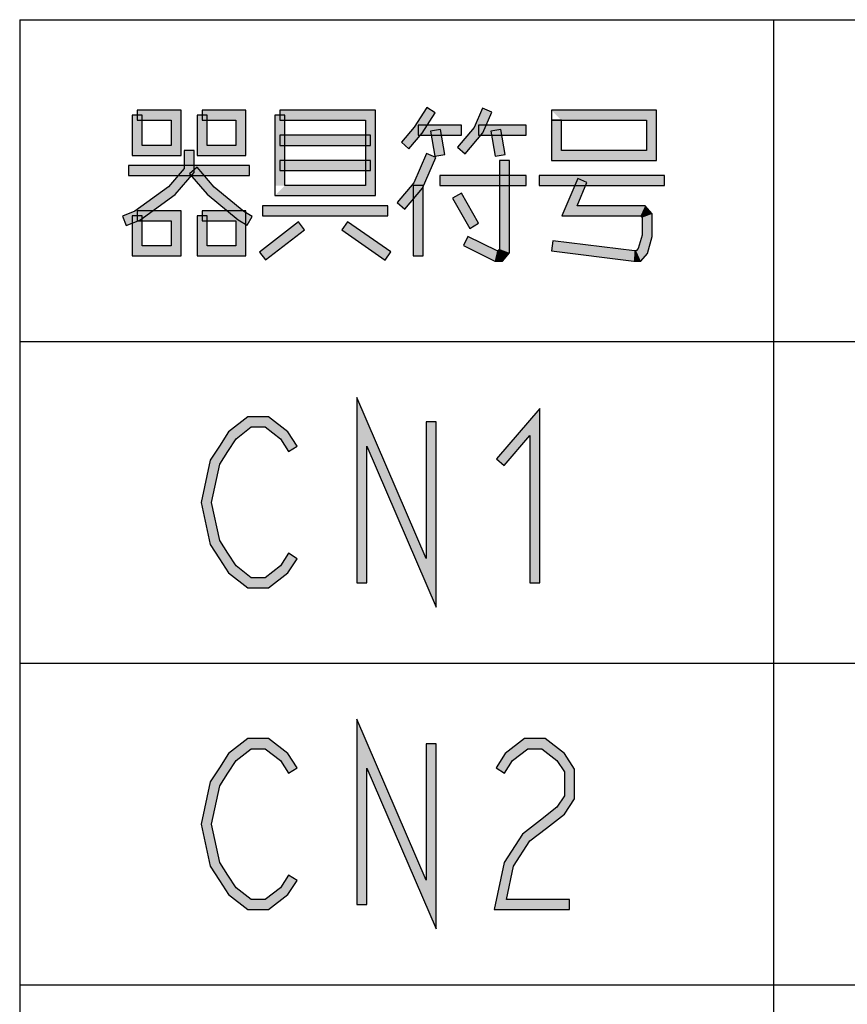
# Model space of a CAD drawing. Header units: millimetres. Extents: x 60 to 816, y 67 to 560.
# Tile 10 of 49: x 225 to 258, y 163 to 202. Entities that reach past the tile are written whole.
import ezdxf

# ---------------------------------------------------------------- set-up
doc = ezdxf.new("R2010")
doc.units = ezdxf.units.MM
doc.header["$LTSCALE"] = 0.327195
doc.layers.add('ALL_NOTE', color=7, linetype='Continuous')

msp = doc.modelspace()

# ---------------------------------------------------------------- hatches: boundary and pattern name
at = {"layer": 'ALL_NOTE', "linetype": 'Continuous', "lineweight": 25}
h = msp.add_hatch(color=2, dxfattribs=at)
h.dxf.hatch_style = 1
h.paths.add_polyline_path([(240.707, 197.471), (241.216, 198.259), (241.552, 198.042), (241.029, 197.231)])
h = msp.add_hatch(color=2, dxfattribs=at)
h.dxf.hatch_style = 1
h.paths.add_polyline_path([(243.804, 198.072), (243.448, 197.244), (243.104, 197.458), (243.436, 198.23)])
h = msp.add_hatch(color=2, dxfattribs=at)
h.dxf.hatch_style = 1
h.paths.add_polyline_path([(229.488, 196.351), (229.488, 197.951), (229.888, 197.951), (229.888, 196.751)])
h = msp.add_hatch(color=2, dxfattribs=at)
h.dxf.hatch_style = 1
h.paths.add_polyline_path([(229.688, 198.151), (231.436, 198.151), (231.036, 197.751), (229.688, 197.751)])
h = msp.add_hatch(color=2, dxfattribs=at)
h.dxf.hatch_style = 1
h.paths.add_polyline_path([(231.436, 198.151), (231.436, 196.351), (231.036, 196.751), (231.036, 197.751)])
h = msp.add_hatch(color=2, dxfattribs=at)
h.dxf.hatch_style = 1
h.paths.add_polyline_path([(232.068, 196.351), (232.068, 197.951), (232.468, 197.951), (232.468, 196.751)])
h = msp.add_hatch(color=2, dxfattribs=at)
h.dxf.hatch_style = 1
h.paths.add_polyline_path([(232.268, 198.151), (234.016, 198.151), (233.616, 197.751), (232.268, 197.751)])
h = msp.add_hatch(color=2, dxfattribs=at)
h.dxf.hatch_style = 1
h.paths.add_polyline_path([(234.016, 198.151), (234.016, 196.351), (233.616, 196.751), (233.616, 197.751)])
h = msp.add_hatch(color=2, dxfattribs=at)
h.dxf.hatch_style = 1
h.paths.add_polyline_path([(235.164, 195.151), (235.164, 197.951), (235.564, 197.951), (235.564, 195.151)])
h = msp.add_hatch(color=2, dxfattribs=at)
h.dxf.hatch_style = 1
h.paths.add_polyline_path([(235.364, 198.151), (239.176, 198.151), (238.776, 197.751), (235.364, 197.751)])
h = msp.add_hatch(color=2, dxfattribs=at)
h.dxf.hatch_style = 1
h.paths.add_polyline_path([(239.176, 198.151), (239.176, 194.751), (238.776, 195.151), (238.776, 197.751)])
h = msp.add_hatch(color=2, dxfattribs=at)
h.dxf.hatch_style = 1
h.paths.add_polyline_path([(246.172, 198.151), (250.356, 198.151), (249.956, 197.751), (246.572, 197.751)])
h = msp.add_hatch(color=2, dxfattribs=at)
h.dxf.hatch_style = 1
h.paths.add_polyline_path([(250.356, 198.151), (250.356, 196.151), (249.956, 196.551), (249.956, 197.751)])
h = msp.add_hatch(color=2, dxfattribs=at)
h.dxf.hatch_style = 1
h.paths.add_polyline_path([(240.2, 196.881), (240.707, 197.471), (241.029, 197.231), (240.504, 196.62)])
h = msp.add_hatch(color=2, dxfattribs=at)
h.dxf.hatch_style = 1
h.paths.add_polyline_path([(242.588, 197.151), (240.868, 197.151), (240.868, 197.551), (242.588, 197.551)])
h = msp.add_hatch(color=2, dxfattribs=at)
h.dxf.hatch_style = 1
h.paths.add_polyline_path([(243.448, 197.244), (242.74, 196.42), (242.436, 196.681), (243.104, 197.458)])
h = msp.add_hatch(color=2, dxfattribs=at)
h.dxf.hatch_style = 1
h.paths.add_polyline_path([(245.168, 197.151), (243.276, 197.151), (243.276, 197.551), (245.168, 197.551)])
h = msp.add_hatch(color=2, dxfattribs=at)
h.dxf.hatch_style = 1
h.paths.add_polyline_path([(246.172, 196.151), (246.172, 197.751), (246.572, 197.751), (246.572, 196.551)])
h = msp.add_hatch(color=2, dxfattribs=at)
h.dxf.hatch_style = 1
h.paths.add_polyline_path([(238.976, 196.751), (235.364, 196.751), (235.364, 197.151), (238.976, 197.151)])
h = msp.add_hatch(color=2, dxfattribs=at)
h.dxf.hatch_style = 1
h.paths.add_polyline_path([(241.531, 196.317), (241.359, 197.317), (241.753, 197.385), (241.925, 196.385)])
h = msp.add_hatch(color=2, dxfattribs=at)
h.dxf.hatch_style = 1
h.paths.add_polyline_path([(243.939, 196.317), (243.767, 197.317), (244.161, 197.385), (244.333, 196.385)])
h = msp.add_hatch(color=2, dxfattribs=at)
h.dxf.hatch_style = 1
h.paths.add_polyline_path([(231.436, 196.351), (229.488, 196.351), (229.888, 196.751), (231.036, 196.751)])
h = msp.add_hatch(color=2, dxfattribs=at)
h.dxf.hatch_style = 1
h.paths.add_polyline_path([(234.016, 196.351), (232.068, 196.351), (232.468, 196.751), (233.616, 196.751)])
h = msp.add_hatch(color=2, dxfattribs=at)
h.dxf.hatch_style = 1
h.paths.add_polyline_path([(231.552, 195.825), (231.552, 196.551), (231.952, 196.551), (231.952, 195.677)])
h = msp.add_hatch(color=2, dxfattribs=at)
h.dxf.hatch_style = 1
h.paths.add_polyline_path([(240.696, 195.258), (241.2, 196.43), (241.568, 196.272), (241.04, 195.044)])
h = msp.add_hatch(color=2, dxfattribs=at)
h.dxf.hatch_style = 1
h.paths.add_polyline_path([(250.356, 196.151), (246.172, 196.151), (246.572, 196.551), (249.956, 196.551)])
h = msp.add_hatch(color=2, dxfattribs=at)
h.dxf.hatch_style = 1
h.paths.add_polyline_path([(234.16, 195.551), (229.344, 195.551), (229.344, 195.951), (234.16, 195.951)])
h = msp.add_hatch(color=2, dxfattribs=at)
h.dxf.hatch_style = 1
h.paths.add_polyline_path([(232.471, 194.808), (231.772, 195.62), (232.076, 195.881), (232.753, 195.094)])
h = msp.add_hatch(color=2, dxfattribs=at)
h.dxf.hatch_style = 1
h.paths.add_polyline_path([(235.364, 196.151), (238.976, 196.151), (238.976, 195.751), (235.364, 195.751)])
h = msp.add_hatch(color=2, dxfattribs=at)
h.dxf.hatch_style = 1
h.paths.add_polyline_path([(244.108, 192.625), (244.108, 196.151), (244.508, 196.151), (244.508, 192.477)])
h = msp.add_hatch(color=2, dxfattribs=at)
h.dxf.hatch_style = 1
h.paths.add_polyline_path([(230.927, 195.099), (231.552, 195.825), (231.952, 195.677), (231.2, 194.803)])
h = msp.add_hatch(color=2, dxfattribs=at)
h.dxf.hatch_style = 1
h.paths.add_polyline_path([(245.168, 195.151), (241.728, 195.151), (241.728, 195.551), (245.168, 195.551)])
h = msp.add_hatch(color=2, dxfattribs=at)
h.dxf.hatch_style = 1
h.paths.add_polyline_path([(250.672, 195.151), (245.684, 195.151), (245.684, 195.551), (250.672, 195.551)])
h = msp.add_hatch(color=2, dxfattribs=at)
h.dxf.hatch_style = 1
h.paths.add_polyline_path([(229.591, 194.128), (230.927, 195.099), (231.2, 194.803), (229.784, 193.774)])
h = msp.add_hatch(color=2, dxfattribs=at)
h.dxf.hatch_style = 1
h.paths.add_polyline_path([(233.701, 193.786), (232.471, 194.808), (232.753, 195.094), (233.931, 194.115)])
h = msp.add_hatch(color=2, dxfattribs=at)
h.dxf.hatch_style = 1
h.paths.add_polyline_path([(239.176, 194.751), (235.164, 194.751), (235.564, 195.151), (238.776, 195.151)])
h = msp.add_hatch(color=2, dxfattribs=at)
h.dxf.hatch_style = 1
h.paths.add_polyline_path([(240.028, 194.481), (240.696, 195.258), (241.04, 195.044), (240.332, 194.22)])
h = msp.add_hatch(color=2, dxfattribs=at)
h.dxf.hatch_style = 1
h.paths.add_polyline_path([(240.668, 192.351), (240.668, 195.151), (241.068, 195.151), (241.068, 192.351)])
h = msp.add_hatch(color=2, dxfattribs=at)
h.dxf.hatch_style = 1
h.paths.add_polyline_path([(246.584, 193.951), (247.22, 195.43), (247.588, 195.272), (247.192, 194.351)])
h = msp.add_hatch(color=2, dxfattribs=at)
h.dxf.hatch_style = 1
h.paths.add_polyline_path([(242.93, 193.451), (242.242, 194.651), (242.589, 194.85), (243.277, 193.65)])
h = msp.add_hatch(color=2, dxfattribs=at)
h.dxf.hatch_style = 1
h.paths.add_polyline_path([(239.664, 193.951), (234.676, 193.951), (234.676, 194.351), (239.664, 194.351)])
h = msp.add_hatch(color=2, dxfattribs=at)
h.dxf.hatch_style = 1
h.paths.add_polyline_path([(249.72, 193.951), (246.584, 193.951), (247.192, 194.351), (249.904, 194.351)])
h = msp.add_hatch(color=2, dxfattribs=at)
h.dxf.hatch_style = 1
h.paths.add_polyline_path([(249.784, 193.877), (249.72, 193.951), (249.904, 194.351), (250.184, 194.025)])
h = msp.add_hatch(color=2, dxfattribs=at)
h.dxf.hatch_style = 1
h.paths.add_polyline_path([(229.1, 193.937), (229.591, 194.128), (229.784, 193.774), (229.244, 193.564)])
h = msp.add_hatch(color=2, dxfattribs=at)
h.dxf.hatch_style = 1
h.paths.add_polyline_path([(229.488, 192.351), (229.488, 193.951), (229.888, 193.951), (229.888, 192.751)])
h = msp.add_hatch(color=2, dxfattribs=at)
h.dxf.hatch_style = 1
h.paths.add_polyline_path([(229.688, 194.151), (231.436, 194.151), (231.036, 193.751), (229.688, 193.751)])
h = msp.add_hatch(color=2, dxfattribs=at)
h.dxf.hatch_style = 1
h.paths.add_polyline_path([(231.436, 194.151), (231.436, 192.351), (231.036, 192.751), (231.036, 193.751)])
h = msp.add_hatch(color=2, dxfattribs=at)
h.dxf.hatch_style = 1
h.paths.add_polyline_path([(232.068, 192.351), (232.068, 193.951), (232.468, 193.951), (232.468, 192.751)])
h = msp.add_hatch(color=2, dxfattribs=at)
h.dxf.hatch_style = 1
h.paths.add_polyline_path([(232.268, 194.151), (234.016, 194.151), (233.616, 193.751), (232.268, 193.751)])
h = msp.add_hatch(color=2, dxfattribs=at)
h.dxf.hatch_style = 1
h.paths.add_polyline_path([(234.016, 194.151), (234.016, 192.351), (233.616, 192.751), (233.616, 193.751)])
h = msp.add_hatch(color=2, dxfattribs=at)
h.dxf.hatch_style = 1
h.paths.add_polyline_path([(234.059, 193.578), (233.701, 193.786), (233.931, 194.115), (234.26, 193.924)])
h = msp.add_hatch(color=2, dxfattribs=at)
h.dxf.hatch_style = 1
h.paths.add_polyline_path([(249.784, 193.179), (249.784, 193.877), (250.184, 194.025), (250.184, 193.123)])
h = msp.add_hatch(color=2, dxfattribs=at)
h.dxf.hatch_style = 1
h.paths.add_polyline_path([(234.553, 192.509), (236.101, 193.709), (236.346, 193.393), (234.798, 192.193)])
h = msp.add_hatch(color=2, dxfattribs=at)
h.dxf.hatch_style = 1
h.paths.add_polyline_path([(239.549, 192.187), (237.829, 193.387), (238.058, 193.715), (239.778, 192.515)])
h = msp.add_hatch(color=2, dxfattribs=at)
h.dxf.hatch_style = 1
h.paths.add_polyline_path([(242.849, 193.13), (244.011, 192.551), (243.917, 192.151), (242.671, 192.772)])
h = msp.add_hatch(color=2, dxfattribs=at)
h.dxf.hatch_style = 1
h.paths.add_polyline_path([(249.632, 192.648), (249.784, 193.179), (250.184, 193.123), (249.992, 192.454)])
h = msp.add_hatch(color=2, dxfattribs=at)
h.dxf.hatch_style = 1
h.paths.add_polyline_path([(231.436, 192.351), (229.488, 192.351), (229.888, 192.751), (231.036, 192.751)])
h = msp.add_hatch(color=2, dxfattribs=at)
h.dxf.hatch_style = 1
h.paths.add_polyline_path([(234.016, 192.351), (232.068, 192.351), (232.468, 192.751), (233.616, 192.751)])
h = msp.add_hatch(color=2, dxfattribs=at)
h.dxf.hatch_style = 1
h.paths.add_polyline_path([(246.224, 192.949), (249.48, 192.551), (249.456, 192.151), (246.176, 192.552)])
h = msp.add_hatch(color=2, dxfattribs=at)
h.dxf.hatch_style = 1
h.paths.add_polyline_path([(244.011, 192.551), (244.044, 192.551), (244.228, 192.151), (243.917, 192.151)])
h = msp.add_hatch(color=2, dxfattribs=at)
h.dxf.hatch_style = 1
h.paths.add_polyline_path([(244.044, 192.551), (244.108, 192.625), (244.508, 192.477), (244.228, 192.151)])
h = msp.add_hatch(color=2, dxfattribs=at)
h.dxf.hatch_style = 1
h.paths.add_polyline_path([(249.48, 192.551), (249.548, 192.551), (249.732, 192.151), (249.456, 192.151)])
h = msp.add_hatch(color=2, dxfattribs=at)
h.dxf.hatch_style = 1
h.paths.add_polyline_path([(249.548, 192.551), (249.632, 192.648), (249.992, 192.454), (249.732, 192.151)])
h = msp.add_hatch(color=2, dxfattribs=at)
h.dxf.hatch_style = 1
h.paths.add_polyline_path([(238.832, 184.779), (238.832, 179.351), (238.432, 179.351), (238.432, 186.722)])
h = msp.add_hatch(color=2, dxfattribs=at)
h.dxf.hatch_style = 1
h.paths.add_polyline_path([(241.584, 178.379), (238.832, 184.779), (238.432, 186.722), (241.184, 180.322)])
h = msp.add_hatch(color=2, dxfattribs=at)
h.dxf.hatch_style = 1
h.paths.add_polyline_path([(245.312, 185.211), (244.288, 184.02), (243.984, 184.281), (245.712, 186.29)])
h = msp.add_hatch(color=2, dxfattribs=at)
h.dxf.hatch_style = 1
h.paths.add_polyline_path([(245.312, 179.351), (245.312, 185.211), (245.712, 186.29), (245.712, 179.351)])
h = msp.add_hatch(color=2, dxfattribs=at)
h.dxf.hatch_style = 1
h.paths.add_polyline_path([(234.228, 185.551), (233.621, 185.08), (233.322, 185.355), (234.091, 185.951)])
h = msp.add_hatch(color=2, dxfattribs=at)
h.dxf.hatch_style = 1
h.paths.add_polyline_path([(234.779, 185.551), (234.228, 185.551), (234.091, 185.951), (234.916, 185.951)])
h = msp.add_hatch(color=2, dxfattribs=at)
h.dxf.hatch_style = 1
h.paths.add_polyline_path([(235.386, 185.08), (234.779, 185.551), (234.916, 185.951), (235.685, 185.355)])
h = msp.add_hatch(color=2, dxfattribs=at)
h.dxf.hatch_style = 1
h.paths.add_polyline_path([(241.584, 185.751), (241.584, 178.379), (241.184, 180.322), (241.184, 185.751)])
h = msp.add_hatch(color=2, dxfattribs=at)
h.dxf.hatch_style = 1
h.paths.add_polyline_path([(233.621, 185.08), (233.296, 184.576), (232.96, 184.792), (233.322, 185.355)])
h = msp.add_hatch(color=2, dxfattribs=at)
h.dxf.hatch_style = 1
h.paths.add_polyline_path([(235.712, 184.576), (235.386, 185.08), (235.685, 185.355), (236.048, 184.792)])
h = msp.add_hatch(color=2, dxfattribs=at)
h.dxf.hatch_style = 1
h.paths.add_polyline_path([(233.296, 184.576), (232.972, 184.073), (232.596, 184.228), (232.96, 184.792)])
h = msp.add_hatch(color=2, dxfattribs=at)
h.dxf.hatch_style = 1
h.paths.add_polyline_path([(232.972, 184.073), (232.644, 182.551), (232.235, 182.551), (232.596, 184.228)])
h = msp.add_hatch(color=2, dxfattribs=at)
h.dxf.hatch_style = 1
h.paths.add_polyline_path([(232.644, 182.551), (232.972, 181.028), (232.596, 180.873), (232.235, 182.551)])
h = msp.add_hatch(color=2, dxfattribs=at)
h.dxf.hatch_style = 1
h.paths.add_polyline_path([(232.972, 181.028), (233.296, 180.526), (232.96, 180.309), (232.596, 180.873)])
h = msp.add_hatch(color=2, dxfattribs=at)
h.dxf.hatch_style = 1
h.paths.add_polyline_path([(233.296, 180.526), (233.621, 180.021), (233.322, 179.747), (232.96, 180.309)])
h = msp.add_hatch(color=2, dxfattribs=at)
h.dxf.hatch_style = 1
h.paths.add_polyline_path([(235.386, 180.021), (235.712, 180.526), (236.048, 180.309), (235.685, 179.747)])
h = msp.add_hatch(color=2, dxfattribs=at)
h.dxf.hatch_style = 1
h.paths.add_polyline_path([(233.621, 180.021), (234.228, 179.551), (234.091, 179.151), (233.322, 179.747)])
h = msp.add_hatch(color=2, dxfattribs=at)
h.dxf.hatch_style = 1
h.paths.add_polyline_path([(234.779, 179.551), (235.386, 180.021), (235.685, 179.747), (234.916, 179.151)])
h = msp.add_hatch(color=2, dxfattribs=at)
h.dxf.hatch_style = 1
h.paths.add_polyline_path([(234.228, 179.551), (234.779, 179.551), (234.916, 179.151), (234.091, 179.151)])
h = msp.add_hatch(color=2, dxfattribs=at)
h.dxf.hatch_style = 1
h.paths.add_polyline_path([(238.832, 171.979), (238.832, 166.551), (238.432, 166.551), (238.432, 173.922)])
h = msp.add_hatch(color=2, dxfattribs=at)
h.dxf.hatch_style = 1
h.paths.add_polyline_path([(241.584, 165.579), (238.832, 171.979), (238.432, 173.922), (241.184, 167.522)])
h = msp.add_hatch(color=2, dxfattribs=at)
h.dxf.hatch_style = 1
h.paths.add_polyline_path([(234.228, 172.751), (233.621, 172.28), (233.322, 172.555), (234.091, 173.151)])
h = msp.add_hatch(color=2, dxfattribs=at)
h.dxf.hatch_style = 1
h.paths.add_polyline_path([(234.779, 172.751), (234.228, 172.751), (234.091, 173.151), (234.916, 173.151)])
h = msp.add_hatch(color=2, dxfattribs=at)
h.dxf.hatch_style = 1
h.paths.add_polyline_path([(235.386, 172.28), (234.779, 172.751), (234.916, 173.151), (235.685, 172.555)])
h = msp.add_hatch(color=2, dxfattribs=at)
h.dxf.hatch_style = 1
h.paths.add_polyline_path([(245.236, 172.751), (244.629, 172.28), (244.33, 172.555), (245.099, 173.151)])
h = msp.add_hatch(color=2, dxfattribs=at)
h.dxf.hatch_style = 1
h.paths.add_polyline_path([(245.787, 172.751), (245.236, 172.751), (245.099, 173.151), (245.924, 173.151)])
h = msp.add_hatch(color=2, dxfattribs=at)
h.dxf.hatch_style = 1
h.paths.add_polyline_path([(246.394, 172.28), (245.787, 172.751), (245.924, 173.151), (246.693, 172.555)])
h = msp.add_hatch(color=2, dxfattribs=at)
h.dxf.hatch_style = 1
h.paths.add_polyline_path([(241.584, 172.951), (241.584, 165.579), (241.184, 167.522), (241.184, 172.951)])
h = msp.add_hatch(color=2, dxfattribs=at)
h.dxf.hatch_style = 1
h.paths.add_polyline_path([(233.621, 172.28), (233.296, 171.776), (232.96, 171.992), (233.322, 172.555)])
h = msp.add_hatch(color=2, dxfattribs=at)
h.dxf.hatch_style = 1
h.paths.add_polyline_path([(235.712, 171.776), (235.386, 172.28), (235.685, 172.555), (236.048, 171.992)])
h = msp.add_hatch(color=2, dxfattribs=at)
h.dxf.hatch_style = 1
h.paths.add_polyline_path([(244.629, 172.28), (244.304, 171.776), (243.968, 171.992), (244.33, 172.555)])
h = msp.add_hatch(color=2, dxfattribs=at)
h.dxf.hatch_style = 1
h.paths.add_polyline_path([(246.688, 171.825), (246.394, 172.28), (246.693, 172.555), (247.088, 171.943)])
h = msp.add_hatch(color=2, dxfattribs=at)
h.dxf.hatch_style = 1
h.paths.add_polyline_path([(233.296, 171.776), (232.972, 171.273), (232.596, 171.428), (232.96, 171.992)])
h = msp.add_hatch(color=2, dxfattribs=at)
h.dxf.hatch_style = 1
h.paths.add_polyline_path([(246.688, 170.876), (246.688, 171.825), (247.088, 171.943), (247.088, 170.758)])
h = msp.add_hatch(color=2, dxfattribs=at)
h.dxf.hatch_style = 1
h.paths.add_polyline_path([(232.972, 171.273), (232.644, 169.751), (232.235, 169.751), (232.596, 171.428)])
h = msp.add_hatch(color=2, dxfattribs=at)
h.dxf.hatch_style = 1
h.paths.add_polyline_path([(246.394, 170.421), (246.688, 170.876), (247.088, 170.758), (246.693, 170.147)])
h = msp.add_hatch(color=2, dxfattribs=at)
h.dxf.hatch_style = 1
h.paths.add_polyline_path([(245.733, 169.909), (246.394, 170.421), (246.693, 170.147), (245.978, 169.593)])
h = msp.add_hatch(color=2, dxfattribs=at)
h.dxf.hatch_style = 1
h.paths.add_polyline_path([(232.644, 169.751), (232.972, 168.228), (232.596, 168.073), (232.235, 169.751)])
h = msp.add_hatch(color=2, dxfattribs=at)
h.dxf.hatch_style = 1
h.paths.add_polyline_path([(245.018, 169.355), (245.733, 169.909), (245.978, 169.593), (245.317, 169.08)])
h = msp.add_hatch(color=2, dxfattribs=at)
h.dxf.hatch_style = 1
h.paths.add_polyline_path([(244.292, 168.228), (245.018, 169.355), (245.317, 169.08), (244.668, 168.073)])
h = msp.add_hatch(color=2, dxfattribs=at)
h.dxf.hatch_style = 1
h.paths.add_polyline_path([(232.972, 168.228), (233.296, 167.726), (232.96, 167.509), (232.596, 168.073)])
h = msp.add_hatch(color=2, dxfattribs=at)
h.dxf.hatch_style = 1
h.paths.add_polyline_path([(243.888, 166.351), (244.292, 168.228), (244.668, 168.073), (244.383, 166.751)])
h = msp.add_hatch(color=2, dxfattribs=at)
h.dxf.hatch_style = 1
h.paths.add_polyline_path([(233.296, 167.726), (233.621, 167.221), (233.322, 166.947), (232.96, 167.509)])
h = msp.add_hatch(color=2, dxfattribs=at)
h.dxf.hatch_style = 1
h.paths.add_polyline_path([(235.386, 167.221), (235.712, 167.726), (236.048, 167.509), (235.685, 166.947)])
h = msp.add_hatch(color=2, dxfattribs=at)
h.dxf.hatch_style = 1
h.paths.add_polyline_path([(233.621, 167.221), (234.228, 166.751), (234.091, 166.351), (233.322, 166.947)])
h = msp.add_hatch(color=2, dxfattribs=at)
h.dxf.hatch_style = 1
h.paths.add_polyline_path([(234.779, 166.751), (235.386, 167.221), (235.685, 166.947), (234.916, 166.351)])
h = msp.add_hatch(color=2, dxfattribs=at)
h.dxf.hatch_style = 1
h.paths.add_polyline_path([(234.228, 166.751), (234.779, 166.751), (234.916, 166.351), (234.091, 166.351)])
h = msp.add_hatch(color=2, dxfattribs=at)
h.dxf.hatch_style = 1
h.paths.add_polyline_path([(246.888, 166.351), (243.888, 166.351), (244.383, 166.751), (246.888, 166.751)])

# ---------------------------------------------------------------- linework, layer by layer
at = {"color": 2, "linetype": 'Continuous', "lineweight": 25}
for p, q in [((225.008, 201.751), (531.008, 201.751)), ((225.008, 201.751), (225.008, 124.951)), ((255.008, 201.751), (255.008, 124.951)), ((225.008, 188.951), (531.008, 188.951)), ((225.008, 176.151), (531.008, 176.151)), ((225.008, 163.351), (531.008, 163.351))]:
    msp.add_line(p, q, dxfattribs=at)
at = {"layer": 'ALL_NOTE', "color": 2, "linetype": 'Continuous', "lineweight": 25}
for p, q in [((241.216, 198.259), (240.707, 197.471)), ((241.552, 198.042), (241.216, 198.259)), ((243.436, 198.23), (243.104, 197.458)), ((243.804, 198.072), (243.436, 198.23)), ((229.488, 197.951), (229.488, 196.351)), ((229.888, 197.951), (229.488, 197.951)), ((231.436, 198.151), (229.688, 198.151)), ((229.688, 198.151), (229.688, 197.751)), ((229.888, 196.751), (229.888, 197.951)), ((231.436, 196.351), (231.436, 198.151)), ((232.068, 197.951), (232.068, 196.351)), ((232.468, 197.951), (232.068, 197.951)), ((234.016, 198.151), (232.268, 198.151)), ((232.268, 198.151), (232.268, 197.751)), ((232.468, 196.751), (232.468, 197.951)), ((234.016, 196.351), (234.016, 198.151)), ((235.164, 197.951), (235.164, 195.151)), ((235.564, 197.951), (235.164, 197.951)), ((239.176, 198.151), (235.364, 198.151)), ((235.364, 198.151), (235.364, 197.751)), ((235.564, 195.151), (235.564, 197.951)), ((239.176, 194.751), (239.176, 198.151)), ((241.029, 197.231), (241.552, 198.042)), ((243.448, 197.244), (243.804, 198.072)), ((250.356, 198.151), (246.172, 198.151)), ((246.172, 198.151), (246.172, 197.751)), ((250.356, 196.151), (250.356, 198.151)), ((229.688, 197.751), (231.036, 197.751)), ((231.036, 197.751), (231.036, 196.751)), ((232.268, 197.751), (233.616, 197.751)), ((233.616, 197.751), (233.616, 196.751)), ((235.364, 197.751), (238.776, 197.751)), ((238.776, 197.751), (238.776, 195.151)), ((240.707, 197.471), (240.2, 196.881)), ((242.588, 197.551), (240.868, 197.551)), ((240.868, 197.551), (240.868, 197.151)), ((243.104, 197.458), (242.436, 196.681)), ((242.588, 197.151), (242.588, 197.551)), ((245.168, 197.551), (243.276, 197.551)), ((243.276, 197.551), (243.276, 197.151)), ((245.168, 197.151), (245.168, 197.551)), ((246.172, 197.751), (246.172, 196.151)), ((246.572, 197.751), (246.172, 197.751)), ((246.172, 197.751), (246.572, 197.751)), ((246.572, 196.551), (246.572, 197.751)), ((246.572, 197.751), (249.956, 197.751)), ((249.956, 197.751), (249.956, 196.551)), ((238.976, 197.151), (235.364, 197.151)), ((235.364, 197.151), (235.364, 196.751)), ((238.976, 196.751), (238.976, 197.151)), ((240.504, 196.62), (241.029, 197.231)), ((240.868, 197.151), (242.588, 197.151)), ((241.753, 197.385), (241.359, 197.317)), ((241.359, 197.317), (241.531, 196.317)), ((241.925, 196.385), (241.753, 197.385)), ((242.74, 196.42), (243.448, 197.244)), ((243.276, 197.151), (245.168, 197.151)), ((244.161, 197.385), (243.767, 197.317)), ((243.767, 197.317), (243.939, 196.317)), ((244.333, 196.385), (244.161, 197.385)), ((231.036, 196.751), (229.888, 196.751)), ((233.616, 196.751), (232.468, 196.751)), ((235.364, 196.751), (238.976, 196.751)), ((240.2, 196.881), (240.504, 196.62)), ((242.436, 196.681), (242.74, 196.42)), ((229.488, 196.351), (231.436, 196.351)), ((231.552, 196.551), (231.552, 195.825)), ((231.952, 196.551), (231.552, 196.551)), ((231.952, 195.677), (231.952, 196.551)), ((232.068, 196.351), (234.016, 196.351)), ((241.2, 196.43), (240.696, 195.258)), ((241.04, 195.044), (241.568, 196.272)), ((241.568, 196.272), (241.2, 196.43)), ((241.531, 196.317), (241.925, 196.385)), ((243.939, 196.317), (244.333, 196.385)), ((249.956, 196.551), (246.572, 196.551)), ((234.16, 195.951), (229.344, 195.951)), ((229.344, 195.951), (229.344, 195.551)), ((232.076, 195.881), (231.772, 195.62)), ((232.753, 195.094), (232.076, 195.881)), ((234.16, 195.551), (234.16, 195.951)), ((238.976, 196.151), (235.364, 196.151)), ((235.364, 196.151), (235.364, 195.751)), ((238.976, 195.751), (238.976, 196.151)), ((244.108, 196.151), (244.108, 192.625)), ((244.508, 196.151), (244.108, 196.151)), ((244.508, 192.477), (244.508, 196.151)), ((246.172, 196.151), (250.356, 196.151)), ((229.344, 195.551), (234.16, 195.551)), ((231.552, 195.825), (230.927, 195.099)), ((231.2, 194.803), (231.952, 195.677)), ((231.772, 195.62), (232.471, 194.808)), ((235.364, 195.751), (238.976, 195.751)), ((245.168, 195.551), (241.728, 195.551)), ((241.728, 195.551), (241.728, 195.151)), ((245.168, 195.151), (245.168, 195.551)), ((250.672, 195.551), (245.684, 195.551)), ((245.684, 195.551), (245.684, 195.151)), ((250.672, 195.151), (250.672, 195.551)), ((230.927, 195.099), (229.591, 194.128)), ((233.931, 194.115), (232.753, 195.094)), ((235.164, 195.151), (235.164, 194.751)), ((238.776, 195.151), (235.564, 195.151)), ((240.696, 195.258), (240.028, 194.481)), ((240.668, 195.151), (240.668, 192.351)), ((241.068, 195.151), (240.668, 195.151)), ((241.068, 192.351), (241.068, 195.151)), ((241.728, 195.151), (245.168, 195.151)), ((245.684, 195.151), (250.672, 195.151)), ((247.22, 195.43), (246.584, 193.951)), ((247.192, 194.351), (247.588, 195.272)), ((247.588, 195.272), (247.22, 195.43)), ((229.784, 193.774), (231.2, 194.803)), ((232.471, 194.808), (233.701, 193.786)), ((235.164, 194.751), (239.176, 194.751)), ((240.332, 194.22), (241.04, 195.044)), ((242.589, 194.85), (242.242, 194.651)), ((243.277, 193.65), (242.589, 194.85)), ((239.664, 194.351), (234.676, 194.351)), ((234.676, 194.351), (234.676, 193.951)), ((239.664, 193.951), (239.664, 194.351)), ((240.028, 194.481), (240.332, 194.22)), ((242.242, 194.651), (242.93, 193.451)), ((249.904, 194.351), (247.192, 194.351)), ((250.184, 194.025), (249.904, 194.351)), ((229.591, 194.128), (229.1, 193.937)), ((229.1, 193.937), (229.244, 193.564)), ((229.488, 193.951), (229.488, 192.351)), ((229.888, 193.951), (229.488, 193.951)), ((231.436, 194.151), (229.688, 194.151)), ((229.688, 194.151), (229.688, 193.751)), ((229.888, 192.751), (229.888, 193.951)), ((231.436, 192.351), (231.436, 194.151)), ((232.068, 193.951), (232.068, 192.351)), ((232.468, 193.951), (232.068, 193.951)), ((234.016, 194.151), (232.268, 194.151)), ((232.268, 194.151), (232.268, 193.751)), ((232.468, 192.751), (232.468, 193.951)), ((234.26, 193.924), (233.931, 194.115)), ((234.016, 192.351), (234.016, 194.151)), ((234.059, 193.578), (234.26, 193.924)), ((234.676, 193.951), (239.664, 193.951)), ((246.584, 193.951), (249.72, 193.951)), ((249.72, 193.951), (249.784, 193.877)), ((250.184, 193.123), (250.184, 194.025)), ((229.244, 193.564), (229.784, 193.774)), ((229.688, 193.751), (231.036, 193.751)), ((231.036, 193.751), (231.036, 192.751)), ((232.268, 193.751), (233.616, 193.751)), ((233.616, 193.751), (233.616, 192.751)), ((233.701, 193.786), (234.059, 193.578)), ((236.101, 193.709), (234.553, 192.509)), ((236.346, 193.393), (236.101, 193.709)), ((238.058, 193.715), (237.829, 193.387)), ((239.778, 192.515), (238.058, 193.715)), ((242.93, 193.451), (243.277, 193.65)), ((249.784, 193.877), (249.784, 193.179)), ((234.798, 192.193), (236.346, 193.393)), ((237.829, 193.387), (239.549, 192.187)), ((242.849, 193.13), (242.671, 192.772)), ((244.011, 192.551), (242.849, 193.13)), ((249.784, 193.179), (249.632, 192.648)), ((249.992, 192.454), (250.184, 193.123)), ((231.036, 192.751), (229.888, 192.751)), ((233.616, 192.751), (232.468, 192.751)), ((242.671, 192.772), (243.917, 192.151)), ((246.224, 192.949), (246.176, 192.552)), ((249.48, 192.551), (246.224, 192.949)), ((229.488, 192.351), (231.436, 192.351)), ((232.068, 192.351), (234.016, 192.351)), ((234.553, 192.509), (234.798, 192.193)), ((239.549, 192.187), (239.778, 192.515)), ((240.668, 192.351), (241.068, 192.351)), ((244.044, 192.551), (244.011, 192.551)), ((244.108, 192.625), (244.044, 192.551)), ((244.228, 192.151), (244.508, 192.477)), ((246.176, 192.552), (249.456, 192.151)), ((249.548, 192.551), (249.48, 192.551)), ((249.632, 192.648), (249.548, 192.551)), ((249.732, 192.151), (249.992, 192.454)), ((243.917, 192.151), (244.228, 192.151)), ((249.456, 192.151), (249.732, 192.151)), ((238.432, 186.722), (238.432, 179.351)), ((241.184, 180.322), (238.432, 186.722)), ((245.712, 186.29), (243.984, 184.281)), ((245.712, 179.351), (245.712, 186.29)), ((234.091, 185.951), (233.322, 185.355)), ((234.916, 185.951), (234.091, 185.951)), ((235.685, 185.355), (234.916, 185.951)), ((241.184, 185.751), (241.184, 180.322)), ((241.584, 185.751), (241.184, 185.751)), ((241.584, 178.379), (241.584, 185.751)), ((233.322, 185.355), (232.96, 184.792)), ((233.621, 185.08), (234.228, 185.551)), ((234.228, 185.551), (234.779, 185.551)), ((234.779, 185.551), (235.386, 185.08)), ((236.048, 184.792), (235.685, 185.355)), ((233.296, 184.576), (233.621, 185.08)), ((235.386, 185.08), (235.712, 184.576)), ((244.288, 184.02), (245.312, 185.211)), ((245.312, 185.211), (245.312, 179.351)), ((232.96, 184.792), (232.596, 184.228)), ((232.972, 184.073), (233.296, 184.576)), ((235.712, 184.576), (236.048, 184.792)), ((238.832, 179.351), (238.832, 184.779)), ((238.832, 184.779), (241.584, 178.379)), ((232.596, 184.228), (232.235, 182.551)), ((243.984, 184.281), (244.288, 184.02)), ((232.644, 182.551), (232.972, 184.073)), ((232.235, 182.551), (232.596, 180.873)), ((232.972, 181.028), (232.644, 182.551)), ((233.296, 180.526), (232.972, 181.028)), ((232.596, 180.873), (232.96, 180.309)), ((232.96, 180.309), (233.322, 179.747)), ((233.621, 180.021), (233.296, 180.526)), ((235.712, 180.526), (235.386, 180.021)), ((235.685, 179.747), (236.048, 180.309)), ((236.048, 180.309), (235.712, 180.526)), ((234.228, 179.551), (233.621, 180.021)), ((235.386, 180.021), (234.779, 179.551)), ((233.322, 179.747), (234.091, 179.151)), ((234.779, 179.551), (234.228, 179.551)), ((234.916, 179.151), (235.685, 179.747)), ((234.091, 179.151), (234.916, 179.151)), ((238.432, 179.351), (238.832, 179.351)), ((245.312, 179.351), (245.712, 179.351)), ((238.432, 173.922), (238.432, 166.551)), ((241.184, 167.522), (238.432, 173.922)), ((234.091, 173.151), (233.322, 172.555)), ((234.916, 173.151), (234.091, 173.151)), ((235.685, 172.555), (234.916, 173.151)), ((245.099, 173.151), (244.33, 172.555)), ((245.924, 173.151), (245.099, 173.151)), ((246.693, 172.555), (245.924, 173.151)), ((233.621, 172.28), (234.228, 172.751)), ((234.228, 172.751), (234.779, 172.751)), ((234.779, 172.751), (235.386, 172.28)), ((241.184, 172.951), (241.184, 167.522)), ((241.584, 172.951), (241.184, 172.951)), ((241.584, 165.579), (241.584, 172.951)), ((244.629, 172.28), (245.236, 172.751)), ((245.236, 172.751), (245.787, 172.751)), ((245.787, 172.751), (246.394, 172.28)), ((233.322, 172.555), (232.96, 171.992)), ((236.048, 171.992), (235.685, 172.555)), ((244.33, 172.555), (243.968, 171.992)), ((247.088, 171.943), (246.693, 172.555)), ((232.96, 171.992), (232.596, 171.428)), ((233.296, 171.776), (233.621, 172.28)), ((235.386, 172.28), (235.712, 171.776)), ((235.712, 171.776), (236.048, 171.992)), ((238.832, 166.551), (238.832, 171.979)), ((238.832, 171.979), (241.584, 165.579)), ((243.968, 171.992), (244.304, 171.776)), ((244.304, 171.776), (244.629, 172.28)), ((246.394, 172.28), (246.688, 171.825)), ((232.972, 171.273), (233.296, 171.776)), ((246.688, 171.825), (246.688, 170.876)), ((247.088, 170.758), (247.088, 171.943)), ((232.596, 171.428), (232.235, 169.751)), ((232.644, 169.751), (232.972, 171.273)), ((246.688, 170.876), (246.394, 170.421)), ((246.394, 170.421), (245.733, 169.909)), ((246.693, 170.147), (247.088, 170.758)), ((245.978, 169.593), (246.693, 170.147)), ((232.235, 169.751), (232.596, 168.073)), ((232.972, 168.228), (232.644, 169.751)), ((245.733, 169.909), (245.018, 169.355)), ((245.018, 169.355), (244.292, 168.228)), ((245.317, 169.08), (245.978, 169.593)), ((244.668, 168.073), (245.317, 169.08)), ((232.596, 168.073), (232.96, 167.509)), ((233.296, 167.726), (232.972, 168.228)), ((244.292, 168.228), (243.888, 166.351)), ((244.383, 166.751), (244.668, 168.073)), ((233.621, 167.221), (233.296, 167.726)), ((235.712, 167.726), (235.386, 167.221)), ((236.048, 167.509), (235.712, 167.726)), ((232.96, 167.509), (233.322, 166.947)), ((235.685, 166.947), (236.048, 167.509)), ((233.322, 166.947), (234.091, 166.351)), ((234.228, 166.751), (233.621, 167.221)), ((235.386, 167.221), (234.779, 166.751)), ((234.916, 166.351), (235.685, 166.947)), ((234.779, 166.751), (234.228, 166.751)), ((238.432, 166.551), (238.832, 166.551)), ((246.888, 166.751), (244.383, 166.751)), ((246.888, 166.351), (246.888, 166.751)), ((234.091, 166.351), (234.916, 166.351)), ((243.888, 166.351), (246.888, 166.351))]:
    msp.add_line(p, q, dxfattribs=at)

doc.saveas('drawing.dxf')
